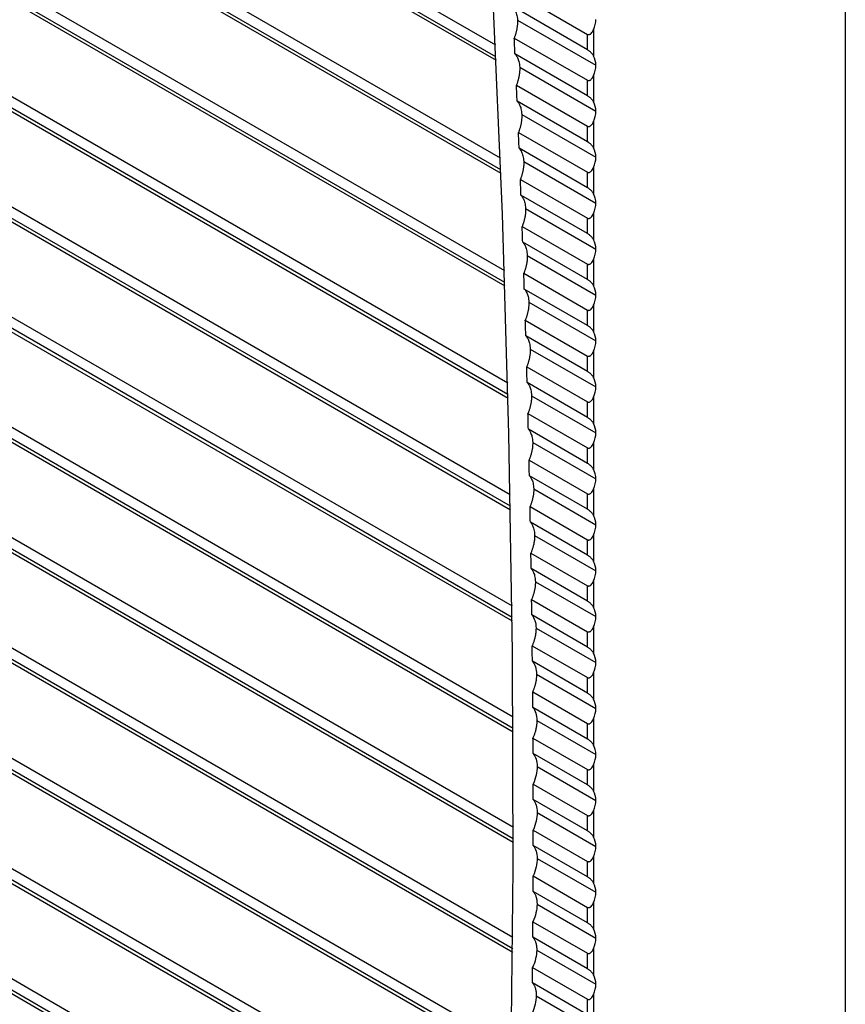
# Model space of a CAD drawing. Header units: millimetres. Extents: x 0 to 1956, y 0 to 1511.
# Tile 48 of 56: x 1539 to 1590, y 1004 to 1065. Entities that reach past the tile are written whole.
import ezdxf

# ---------------------------------------------------------------- set-up
doc = ezdxf.new("R2010")
doc.units = ezdxf.units.MM
doc.header["$LTSCALE"] = 7

msp = doc.modelspace()

# ---------------------------------------------------------------- linework, layer by layer
for p, q in [((1443.865, 1135.076), (1568.221, 1063.287)), ((1568.255, 1062.542), (1443.605, 1134.501)), ((1443.713, 1134.229), (1568.265, 1062.327)), ((1443.567, 1128.39), (1568.523, 1056.254)), ((1568.553, 1055.511), (1443.31, 1127.812)), ((1443.421, 1127.539), (1568.561, 1055.297)), ((1443.316, 1121.675), (1568.778, 1049.248)), ((1568.802, 1048.508), (1443.062, 1121.096)), ((1443.177, 1120.82), (1568.809, 1048.295)), ((1589.982, 1117.209), (1589.982, 922.787)), ((1589.988, 1117.393), (1589.988, 923.168)), ((1443.113, 1114.934), (1568.985, 1042.269)), ((1569.004, 1041.533), (1442.862, 1114.353)), ((1442.981, 1114.075), (1569.01, 1041.32)), ((1442.957, 1108.165), (1569.145, 1035.318)), ((1569.159, 1034.584), (1442.71, 1107.582)), ((1442.832, 1107.302), (1569.163, 1034.373)), ((1442.849, 1101.368), (1569.256, 1028.395)), ((1569.266, 1027.664), (1442.605, 1100.784)), ((1442.731, 1100.501), (1569.268, 1027.453)), ((1442.789, 1094.544), (1569.321, 1021.499)), ((1569.325, 1020.771), (1442.547, 1093.958)), ((1442.677, 1093.673), (1569.326, 1020.561)), ((1569.337, 1013.905), (1442.538, 1087.104)), ((1442.776, 1087.693), (1569.338, 1014.63)), ((1442.67, 1086.819), (1569.336, 1013.696)), ((1442.81, 1080.814), (1569.307, 1007.789)), ((1569.301, 1007.067), (1442.575, 1080.224)), ((1442.707, 1079.938), (1569.299, 1006.858)), ((1442.892, 1073.907), (1569.229, 1000.975)), ((1569.218, 1000.256), (1442.66, 1073.316)), ((1442.793, 1073.03), (1569.214, 1000.048)), ((1443.022, 1066.974), (1569.103, 994.189)), ((1569.087, 993.472), (1442.793, 1066.38)), ((1569.25, 1066.654), (1573.954, 1063.939)), ((1442.925, 1066.094), (1569.082, 993.266)), ((1573.954, 1062.976), (1569.299, 1065.663)), ((1569.595, 1064.831), (1574.47, 1062.016)), ((1573.954, 1062.976), (1573.954, 1063.939)), ((1574.332, 1064.233), (1574.332, 1062.593)), ((1569.394, 1063.713), (1573.954, 1061.081)), ((1573.954, 1060.118), (1569.44, 1062.724)), ((1569.733, 1061.893), (1574.47, 1059.158)), ((1574.332, 1061.375), (1574.332, 1059.735)), ((1569.529, 1060.777), (1573.954, 1058.223)), ((1573.954, 1060.118), (1573.954, 1061.081)), ((1443.199, 1060.012), (1568.93, 987.43)), ((1573.954, 1057.261), (1569.573, 1059.789)), ((1568.909, 986.716), (1442.974, 1059.417)), ((1443.106, 1059.131), (1568.902, 986.51)), ((1569.863, 1058.96), (1574.47, 1056.3)), ((1574.332, 1058.517), (1574.332, 1056.877)), ((1569.657, 1057.845), (1573.954, 1055.365)), ((1573.954, 1057.261), (1573.954, 1058.223)), ((1573.954, 1054.403), (1569.698, 1056.86)), ((1569.985, 1056.032), (1574.47, 1053.442)), ((1573.954, 1054.403), (1573.954, 1055.365)), ((1574.332, 1055.66), (1574.332, 1054.019)), ((1569.776, 1054.919), (1573.954, 1052.507)), ((1573.954, 1051.545), (1569.814, 1053.935)), ((1570.098, 1053.108), (1574.47, 1050.585)), ((1574.332, 1052.802), (1574.332, 1051.161)), ((1573.954, 1051.545), (1573.954, 1052.507)), ((1569.886, 1051.997), (1573.954, 1049.649)), ((1573.954, 1048.687), (1569.922, 1051.014)), ((1570.203, 1050.19), (1574.47, 1047.727)), ((1574.332, 1049.944), (1574.332, 1048.303)), ((1573.954, 1048.687), (1573.954, 1049.649)), ((1569.989, 1049.08), (1573.954, 1046.791)), ((1573.954, 1045.829), (1570.021, 1048.099)), ((1570.3, 1047.276), (1574.47, 1044.869)), ((1573.954, 1045.829), (1573.954, 1046.791)), ((1574.332, 1047.086), (1574.332, 1045.445)), ((1570.083, 1046.168), (1573.954, 1043.933)), ((1573.954, 1042.971), (1570.113, 1045.188)), ((1570.389, 1044.367), (1574.47, 1042.011)), ((1574.332, 1044.228), (1574.332, 1042.587)), ((1573.954, 1042.971), (1573.954, 1043.933)), ((1570.169, 1043.26), (1573.954, 1041.075)), ((1573.954, 1040.113), (1570.196, 1042.282)), ((1570.469, 1041.462), (1574.47, 1039.153)), ((1574.332, 1041.37), (1574.332, 1039.73)), ((1573.954, 1040.113), (1573.954, 1041.075)), ((1570.247, 1040.357), (1573.954, 1038.217)), ((1573.954, 1037.255), (1570.271, 1039.381)), ((1570.542, 1038.563), (1574.47, 1036.295)), ((1573.954, 1037.255), (1573.954, 1038.217)), ((1574.332, 1038.512), (1574.332, 1036.872)), ((1570.316, 1037.459), (1573.954, 1035.36)), ((1573.954, 1034.397), (1570.338, 1036.485)), ((1570.606, 1035.668), (1574.47, 1033.437)), ((1574.332, 1035.654), (1574.332, 1034.014)), ((1573.954, 1034.397), (1573.954, 1035.36)), ((1570.377, 1034.566), (1573.954, 1032.502)), ((1573.954, 1031.54), (1570.396, 1033.593)), ((1570.661, 1032.778), (1574.47, 1030.579)), ((1574.332, 1032.796), (1574.332, 1031.156)), ((1573.954, 1031.54), (1573.954, 1032.502)), ((1570.431, 1031.678), (1573.954, 1029.644)), ((1573.954, 1028.682), (1570.446, 1030.706)), ((1570.709, 1029.893), (1574.47, 1027.721)), ((1573.954, 1028.682), (1573.954, 1029.644)), ((1574.332, 1029.939), (1574.332, 1028.298)), ((1570.475, 1028.794), (1573.954, 1026.786)), ((1573.954, 1025.824), (1570.488, 1027.824)), ((1574.332, 1027.081), (1574.332, 1025.44)), ((1570.748, 1027.012), (1574.47, 1024.864)), ((1573.954, 1025.824), (1573.954, 1026.786)), ((1570.512, 1025.915), (1573.954, 1023.928)), ((1573.954, 1022.966), (1570.522, 1024.947)), ((1570.779, 1024.136), (1574.47, 1022.006)), ((1574.332, 1024.223), (1574.332, 1022.582)), ((1573.954, 1022.966), (1573.954, 1023.928)), ((1570.54, 1023.041), (1573.954, 1021.07)), ((1573.954, 1020.108), (1570.548, 1022.074)), ((1570.802, 1021.265), (1574.47, 1019.148)), ((1573.954, 1020.108), (1573.954, 1021.07)), ((1574.332, 1021.365), (1574.332, 1019.724)), ((1570.56, 1020.171), (1573.954, 1018.212)), ((1573.954, 1017.25), (1570.565, 1019.206)), ((1574.332, 1018.507), (1574.332, 1016.866)), ((1570.816, 1018.399), (1574.47, 1016.29)), ((1573.954, 1017.25), (1573.954, 1018.212)), ((1570.572, 1017.306), (1573.954, 1015.354)), ((1573.954, 1014.392), (1570.574, 1016.343)), ((1570.823, 1015.537), (1574.47, 1013.432)), ((1574.332, 1015.649), (1574.332, 1014.009)), ((1573.954, 1014.392), (1573.954, 1015.354)), ((1570.576, 1014.446), (1573.954, 1012.496)), ((1573.954, 1011.534), (1570.575, 1013.485)), ((1570.821, 1012.681), (1574.47, 1010.574)), ((1573.954, 1011.534), (1573.954, 1012.496)), ((1574.332, 1012.791), (1574.332, 1011.151)), ((1570.571, 1011.591), (1573.954, 1009.639)), ((1573.954, 1008.676), (1570.568, 1010.631)), ((1574.332, 1009.933), (1574.332, 1008.293)), ((1570.811, 1009.829), (1574.47, 1007.716)), ((1573.954, 1008.676), (1573.954, 1009.639)), ((1570.558, 1008.741), (1573.954, 1006.781)), ((1573.954, 1005.818), (1570.552, 1007.782)), ((1570.792, 1006.981), (1574.47, 1004.858)), ((1574.332, 1007.075), (1574.332, 1005.435)), ((1573.954, 1005.818), (1573.954, 1006.781)), ((1570.537, 1005.895), (1573.954, 1003.923)), ((1573.954, 1002.961), (1570.528, 1004.938)), ((1570.766, 1004.139), (1574.47, 1002)), ((1573.954, 1002.961), (1573.954, 1003.923)), ((1574.332, 1004.217), (1574.332, 1002.577))]:
    msp.add_line(p, q)
at = {"flags": 128}
for points in [[(1565.765, 933.672), (1566.814, 946.444), (1567.681, 959.339), (1568.367, 972.353), (1568.871, 985.482), (1569.192, 998.725), (1569.332, 1012.076), (1569.289, 1025.534), (1569.064, 1039.094), (1568.656, 1052.754), (1568.067, 1066.51), (1567.296, 1080.359), (1566.342, 1094.297), (1565.208, 1108.321)], [(1569.44, 1062.724), (1569.435, 1062.847), (1569.429, 1062.971), (1569.423, 1063.095), (1569.417, 1063.218), (1569.411, 1063.342), (1569.406, 1063.466), (1569.4, 1063.589), (1569.394, 1063.713)], [(1569.573, 1059.789), (1569.568, 1059.913), (1569.562, 1060.036), (1569.557, 1060.16), (1569.551, 1060.283), (1569.546, 1060.406), (1569.54, 1060.53), (1569.535, 1060.653), (1569.529, 1060.777)], [(1569.698, 1056.86), (1569.693, 1056.983), (1569.687, 1057.106), (1569.682, 1057.229), (1569.677, 1057.352), (1569.672, 1057.476), (1569.667, 1057.599), (1569.662, 1057.722), (1569.657, 1057.845)], [(1569.814, 1053.935), (1569.809, 1054.058), (1569.804, 1054.181), (1569.8, 1054.304), (1569.795, 1054.427), (1569.79, 1054.55), (1569.785, 1054.673), (1569.78, 1054.796), (1569.776, 1054.919)], [(1569.922, 1051.014), (1569.917, 1051.137), (1569.913, 1051.26), (1569.909, 1051.383), (1569.904, 1051.506), (1569.9, 1051.628), (1569.895, 1051.751), (1569.891, 1051.874), (1569.886, 1051.997)], [(1570.021, 1048.099), (1570.017, 1048.222), (1570.013, 1048.344), (1570.009, 1048.467), (1570.005, 1048.589), (1570.001, 1048.712), (1569.997, 1048.835), (1569.993, 1048.957), (1569.989, 1049.08)], [(1570.113, 1045.188), (1570.109, 1045.311), (1570.106, 1045.433), (1570.102, 1045.555), (1570.098, 1045.678), (1570.094, 1045.8), (1570.091, 1045.923), (1570.087, 1046.045), (1570.083, 1046.168)], [(1570.196, 1042.282), (1570.193, 1042.405), (1570.189, 1042.527), (1570.186, 1042.649), (1570.183, 1042.771), (1570.179, 1042.893), (1570.176, 1043.016), (1570.172, 1043.138), (1570.169, 1043.26)], [(1570.271, 1039.381), (1570.268, 1039.503), (1570.265, 1039.625), (1570.262, 1039.747), (1570.259, 1039.869), (1570.256, 1039.991), (1570.253, 1040.113), (1570.25, 1040.235), (1570.247, 1040.357)], [(1570.338, 1036.485), (1570.335, 1036.607), (1570.332, 1036.728), (1570.33, 1036.85), (1570.327, 1036.972), (1570.324, 1037.094), (1570.322, 1037.216), (1570.319, 1037.337), (1570.316, 1037.459)], [(1570.396, 1033.593), (1570.394, 1033.715), (1570.392, 1033.836), (1570.389, 1033.958), (1570.387, 1034.08), (1570.385, 1034.201), (1570.382, 1034.323), (1570.38, 1034.444), (1570.377, 1034.566)], [(1570.446, 1030.706), (1570.445, 1030.828), (1570.443, 1030.949), (1570.441, 1031.07), (1570.439, 1031.192), (1570.437, 1031.313), (1570.435, 1031.435), (1570.433, 1031.556), (1570.431, 1031.678)], [(1570.488, 1027.824), (1570.487, 1027.945), (1570.485, 1028.066), (1570.484, 1028.188), (1570.482, 1028.309), (1570.48, 1028.43), (1570.479, 1028.551), (1570.477, 1028.673), (1570.475, 1028.794)], [(1570.522, 1024.947), (1570.521, 1025.068), (1570.52, 1025.189), (1570.518, 1025.31), (1570.517, 1025.431), (1570.516, 1025.552), (1570.514, 1025.673), (1570.513, 1025.794), (1570.512, 1025.915)], [(1570.548, 1022.074), (1570.547, 1022.195), (1570.546, 1022.316), (1570.545, 1022.436), (1570.544, 1022.557), (1570.543, 1022.678), (1570.542, 1022.799), (1570.541, 1022.92), (1570.54, 1023.041)], [(1570.565, 1019.206), (1570.564, 1019.327), (1570.564, 1019.447), (1570.563, 1019.568), (1570.563, 1019.689), (1570.562, 1019.809), (1570.561, 1019.93), (1570.561, 1020.051), (1570.56, 1020.171)], [(1570.574, 1016.343), (1570.574, 1016.463), (1570.574, 1016.584), (1570.573, 1016.704), (1570.573, 1016.825), (1570.573, 1016.945), (1570.573, 1017.066), (1570.572, 1017.186), (1570.572, 1017.306)], [(1570.575, 1013.485), (1570.575, 1013.605), (1570.575, 1013.725), (1570.575, 1013.845), (1570.575, 1013.966), (1570.575, 1014.086), (1570.576, 1014.206), (1570.576, 1014.326), (1570.576, 1014.446)], [(1570.568, 1010.631), (1570.568, 1010.751), (1570.568, 1010.871), (1570.569, 1010.991), (1570.569, 1011.111), (1570.57, 1011.231), (1570.57, 1011.351), (1570.571, 1011.471), (1570.571, 1011.591)], [(1570.552, 1007.782), (1570.553, 1007.902), (1570.554, 1008.022), (1570.554, 1008.142), (1570.555, 1008.261), (1570.556, 1008.381), (1570.557, 1008.501), (1570.557, 1008.621), (1570.558, 1008.741)], [(1570.528, 1004.938), (1570.529, 1005.058), (1570.53, 1005.177), (1570.531, 1005.297), (1570.533, 1005.417), (1570.534, 1005.536), (1570.535, 1005.656), (1570.536, 1005.775), (1570.537, 1005.895)]]:
    msp.add_lwpolyline(points, dxfattribs=at)
for points, knots in [([(1569.299, 1065.663), (1569.316, 1065.644), (1569.352, 1065.602), (1569.403, 1065.526), (1569.455, 1065.432), (1569.504, 1065.318), (1569.547, 1065.18), (1569.58, 1065.017), (1569.59, 1064.895), (1569.595, 1064.831)], [0, 0, 0, 0, 0.096999, 0.209287, 0.336864, 0.479727, 0.637872, 0.811298, 1, 1, 1, 1]), ([(1569.595, 1064.831), (1569.596, 1064.797), (1569.598, 1064.731), (1569.595, 1064.63), (1569.589, 1064.531), (1569.579, 1064.435), (1569.566, 1064.341), (1569.55, 1064.25), (1569.531, 1064.162), (1569.511, 1064.078), (1569.489, 1063.997), (1569.466, 1063.92), (1569.443, 1063.847), (1569.419, 1063.779), (1569.402, 1063.734), (1569.394, 1063.713)], [0, 0, 0, 0, 0.097199, 0.191019, 0.28146, 0.368521, 0.452203, 0.532506, 0.609429, 0.682973, 0.753137, 0.819922, 0.883328, 0.943354, 1, 1, 1, 1]), ([(1573.954, 1063.939), (1573.963, 1063.934), (1573.981, 1063.925), (1574.011, 1063.92), (1574.042, 1063.922), (1574.083, 1063.932), (1574.132, 1063.957), (1574.198, 1064.011), (1574.271, 1064.103), (1574.311, 1064.187), (1574.332, 1064.233)], [0, 0, 0, 0, 0.06087, 0.121652, 0.184319, 0.250676, 0.369054, 0.500989, 0.728481, 1, 1, 1, 1]), ([(1569.44, 1062.724), (1569.457, 1062.705), (1569.492, 1062.663), (1569.543, 1062.588), (1569.595, 1062.494), (1569.643, 1062.38), (1569.686, 1062.242), (1569.719, 1062.08), (1569.728, 1061.957), (1569.733, 1061.893)], [0, 0, 0, 0, 0.096595, 0.208614, 0.336056, 0.478919, 0.637199, 0.810894, 1, 1, 1, 1]), ([(1574.332, 1062.593), (1574.321, 1062.612), (1574.301, 1062.649), (1574.264, 1062.702), (1574.226, 1062.75), (1574.182, 1062.798), (1574.132, 1062.846), (1574.074, 1062.895), (1574.011, 1062.941), (1573.972, 1062.965), (1573.954, 1062.976)], [0, 0, 0, 0, 0.141663, 0.271565, 0.390457, 0.499316, 0.630916, 0.749123, 0.878286, 1, 1, 1, 1]), ([(1569.733, 1061.893), (1569.734, 1061.859), (1569.736, 1061.793), (1569.733, 1061.693), (1569.727, 1061.594), (1569.716, 1061.498), (1569.703, 1061.404), (1569.686, 1061.313), (1569.668, 1061.226), (1569.648, 1061.142), (1569.626, 1061.061), (1569.603, 1060.984), (1569.579, 1060.912), (1569.555, 1060.843), (1569.538, 1060.798), (1569.529, 1060.777)], [0, 0, 0, 0, 0.097039, 0.190725, 0.281059, 0.36804, 0.451669, 0.531945, 0.608868, 0.682439, 0.752656, 0.819521, 0.883034, 0.943193, 1, 1, 1, 1]), ([(1573.954, 1061.081), (1573.963, 1061.076), (1573.981, 1061.067), (1574.011, 1061.062), (1574.042, 1061.064), (1574.083, 1061.074), (1574.132, 1061.099), (1574.198, 1061.153), (1574.271, 1061.245), (1574.311, 1061.329), (1574.332, 1061.375)], [0, 0, 0, 0, 0.06087, 0.121652, 0.184319, 0.250676, 0.369054, 0.500989, 0.728481, 1, 1, 1, 1]), ([(1569.573, 1059.789), (1569.589, 1059.77), (1569.625, 1059.729), (1569.675, 1059.654), (1569.726, 1059.561), (1569.775, 1059.447), (1569.817, 1059.309), (1569.85, 1059.147), (1569.858, 1059.024), (1569.863, 1058.96)], [0, 0, 0, 0, 0.096131, 0.207841, 0.335129, 0.477991, 0.636426, 0.810431, 1, 1, 1, 1]), ([(1574.332, 1059.735), (1574.321, 1059.754), (1574.301, 1059.791), (1574.264, 1059.844), (1574.226, 1059.892), (1574.182, 1059.94), (1574.132, 1059.988), (1574.074, 1060.037), (1574.011, 1060.083), (1573.972, 1060.107), (1573.954, 1060.118)], [0, 0, 0, 0, 0.141663, 0.271565, 0.390457, 0.499316, 0.630916, 0.749123, 0.878286, 1, 1, 1, 1]), ([(1569.863, 1058.96), (1569.864, 1058.926), (1569.866, 1058.861), (1569.863, 1058.761), (1569.856, 1058.662), (1569.845, 1058.566), (1569.832, 1058.473), (1569.815, 1058.382), (1569.796, 1058.294), (1569.776, 1058.21), (1569.754, 1058.13), (1569.73, 1058.053), (1569.706, 1057.98), (1569.682, 1057.911), (1569.665, 1057.867), (1569.657, 1057.845)], [0, 0, 0, 0, 0.09686, 0.190397, 0.280611, 0.367503, 0.451072, 0.531318, 0.608241, 0.681842, 0.752119, 0.819074, 0.882706, 0.943014, 1, 1, 1, 1]), ([(1573.954, 1058.223), (1573.963, 1058.218), (1573.981, 1058.209), (1574.011, 1058.205), (1574.042, 1058.206), (1574.083, 1058.216), (1574.132, 1058.241), (1574.198, 1058.296), (1574.271, 1058.387), (1574.311, 1058.472), (1574.332, 1058.517)], [0, 0, 0, 0, 0.06087, 0.121652, 0.184319, 0.250676, 0.369054, 0.500989, 0.728481, 1, 1, 1, 1]), ([(1574.332, 1056.877), (1574.321, 1056.896), (1574.301, 1056.934), (1574.264, 1056.986), (1574.226, 1057.034), (1574.182, 1057.082), (1574.132, 1057.13), (1574.074, 1057.179), (1574.011, 1057.225), (1573.972, 1057.249), (1573.954, 1057.261)], [0, 0, 0, 0, 0.1416631, 0.2715652, 0.3904567, 0.4993164, 0.6309156, 0.7491233, 0.8782856, 1, 1, 1, 1]), ([(1569.698, 1056.86), (1569.714, 1056.841), (1569.748, 1056.799), (1569.799, 1056.725), (1569.849, 1056.632), (1569.898, 1056.519), (1569.939, 1056.381), (1569.972, 1056.219), (1569.98, 1056.096), (1569.985, 1056.032)], [0, 0, 0, 0, 0.095592, 0.206944, 0.334052, 0.476915, 0.63553, 0.809892, 1, 1, 1, 1]), ([(1569.985, 1056.032), (1569.985, 1055.998), (1569.987, 1055.933), (1569.984, 1055.833), (1569.977, 1055.735), (1569.966, 1055.639), (1569.952, 1055.546), (1569.936, 1055.455), (1569.917, 1055.368), (1569.896, 1055.284), (1569.873, 1055.204), (1569.85, 1055.127), (1569.826, 1055.054), (1569.801, 1054.985), (1569.784, 1054.94), (1569.776, 1054.919)], [0, 0, 0, 0, 0.096658, 0.190028, 0.280108, 0.366899, 0.450401, 0.530614, 0.607537, 0.681171, 0.751516, 0.818571, 0.882337, 0.942813, 1, 1, 1, 1]), ([(1573.954, 1055.365), (1573.963, 1055.36), (1573.981, 1055.352), (1574.011, 1055.347), (1574.042, 1055.348), (1574.083, 1055.358), (1574.132, 1055.383), (1574.198, 1055.438), (1574.271, 1055.529), (1574.311, 1055.614), (1574.332, 1055.66)], [0, 0, 0, 0, 0.06087, 0.121652, 0.184319, 0.250676, 0.369054, 0.500989, 0.728481, 1, 1, 1, 1]), ([(1574.332, 1054.019), (1574.321, 1054.038), (1574.301, 1054.076), (1574.264, 1054.128), (1574.226, 1054.176), (1574.182, 1054.224), (1574.132, 1054.272), (1574.074, 1054.321), (1574.011, 1054.367), (1573.972, 1054.391), (1573.954, 1054.403)], [0, 0, 0, 0, 0.141663, 0.271565, 0.390457, 0.499316, 0.630916, 0.749123, 0.878286, 1, 1, 1, 1]), ([(1569.814, 1053.935), (1569.83, 1053.916), (1569.864, 1053.875), (1569.914, 1053.801), (1569.964, 1053.709), (1570.012, 1053.595), (1570.054, 1053.458), (1570.086, 1053.296), (1570.094, 1053.173), (1570.098, 1053.108)], [0, 0, 0, 0, 0.0949602, 0.2058904, 0.3327884, 0.4756516, 0.6344769, 0.809261, 1, 1, 1, 1]), ([(1570.098, 1053.108), (1570.099, 1053.075), (1570.1, 1053.01), (1570.097, 1052.91), (1570.09, 1052.813), (1570.079, 1052.717), (1570.064, 1052.624), (1570.048, 1052.534), (1570.029, 1052.447), (1570.008, 1052.363), (1569.985, 1052.282), (1569.961, 1052.205), (1569.937, 1052.132), (1569.912, 1052.063), (1569.895, 1052.019), (1569.886, 1051.997)], [0, 0, 0, 0, 0.09643, 0.18961, 0.279538, 0.366215, 0.449641, 0.529816, 0.606739, 0.680411, 0.750832, 0.818001, 0.881919, 0.942585, 1, 1, 1, 1]), ([(1573.954, 1052.507), (1573.963, 1052.503), (1573.981, 1052.494), (1574.011, 1052.489), (1574.042, 1052.49), (1574.083, 1052.5), (1574.132, 1052.525), (1574.198, 1052.58), (1574.271, 1052.672), (1574.311, 1052.756), (1574.332, 1052.802)], [0, 0, 0, 0, 0.06087, 0.121652, 0.184319, 0.250676, 0.369054, 0.500989, 0.728481, 1, 1, 1, 1]), ([(1569.922, 1051.014), (1569.937, 1050.996), (1569.972, 1050.955), (1570.021, 1050.882), (1570.071, 1050.79), (1570.118, 1050.677), (1570.16, 1050.54), (1570.191, 1050.377), (1570.199, 1050.254), (1570.203, 1050.19)], [0, 0, 0, 0, 0.094208, 0.204637, 0.331285, 0.474148, 0.633224, 0.80851, 1, 1, 1, 1]), ([(1574.332, 1051.161), (1574.321, 1051.181), (1574.301, 1051.218), (1574.264, 1051.27), (1574.226, 1051.318), (1574.182, 1051.366), (1574.132, 1051.414), (1574.074, 1051.463), (1574.011, 1051.509), (1573.972, 1051.533), (1573.954, 1051.545)], [0, 0, 0, 0, 0.141663, 0.271565, 0.390457, 0.499316, 0.630916, 0.749123, 0.878286, 1, 1, 1, 1]), ([(1570.203, 1050.19), (1570.204, 1050.157), (1570.205, 1050.092), (1570.202, 1049.993), (1570.194, 1049.895), (1570.183, 1049.8), (1570.169, 1049.707), (1570.152, 1049.617), (1570.132, 1049.53), (1570.111, 1049.446), (1570.088, 1049.366), (1570.065, 1049.289), (1570.04, 1049.216), (1570.015, 1049.146), (1569.997, 1049.102), (1569.989, 1049.08)], [0, 0, 0, 0, 0.09617, 0.1891323, 0.278887, 0.365434, 0.4487731, 0.5289044, 0.6058278, 0.6795432, 0.7500506, 0.8173501, 0.8814414, 0.9423248, 1, 1, 1, 1]), ([(1573.954, 1049.649), (1573.963, 1049.645), (1573.981, 1049.636), (1574.011, 1049.631), (1574.042, 1049.632), (1574.083, 1049.642), (1574.132, 1049.667), (1574.198, 1049.722), (1574.271, 1049.814), (1574.311, 1049.898), (1574.332, 1049.944)], [0, 0, 0, 0, 0.06087, 0.121652, 0.184319, 0.250676, 0.369054, 0.500989, 0.728481, 1, 1, 1, 1]), ([(1574.332, 1048.303), (1574.321, 1048.323), (1574.301, 1048.36), (1574.264, 1048.413), (1574.226, 1048.461), (1574.182, 1048.508), (1574.132, 1048.556), (1574.074, 1048.605), (1574.011, 1048.652), (1573.972, 1048.675), (1573.954, 1048.687)], [0, 0, 0, 0, 0.1416631, 0.2715652, 0.3904567, 0.4993164, 0.6309156, 0.7491233, 0.8782856, 1, 1, 1, 1]), ([(1570.021, 1048.099), (1570.037, 1048.081), (1570.071, 1048.04), (1570.119, 1047.968), (1570.169, 1047.877), (1570.216, 1047.764), (1570.257, 1047.627), (1570.289, 1047.464), (1570.296, 1047.34), (1570.3, 1047.276)], [0, 0, 0, 0, 0.093299, 0.203122, 0.329467, 0.47233, 0.63171, 0.807601, 1, 1, 1, 1]), ([(1570.3, 1047.276), (1570.301, 1047.243), (1570.302, 1047.178), (1570.298, 1047.08), (1570.29, 1046.983), (1570.279, 1046.888), (1570.264, 1046.795), (1570.247, 1046.705), (1570.228, 1046.618), (1570.206, 1046.534), (1570.184, 1046.454), (1570.16, 1046.377), (1570.135, 1046.304), (1570.109, 1046.234), (1570.092, 1046.19), (1570.083, 1046.168)], [0, 0, 0, 0, 0.09587, 0.188581, 0.278136, 0.364533, 0.447772, 0.527853, 0.604776, 0.678542, 0.749149, 0.816599, 0.880891, 0.942024, 1, 1, 1, 1]), ([(1573.954, 1046.791), (1573.963, 1046.787), (1573.981, 1046.778), (1574.011, 1046.773), (1574.042, 1046.774), (1574.083, 1046.784), (1574.132, 1046.809), (1574.198, 1046.864), (1574.271, 1046.956), (1574.311, 1047.04), (1574.332, 1047.086)], [0, 0, 0, 0, 0.06087, 0.121652, 0.184319, 0.250676, 0.369054, 0.500989, 0.728481, 1, 1, 1, 1]), ([(1574.332, 1045.445), (1574.321, 1045.465), (1574.301, 1045.502), (1574.264, 1045.555), (1574.226, 1045.603), (1574.182, 1045.651), (1574.132, 1045.698), (1574.074, 1045.747), (1574.011, 1045.794), (1573.972, 1045.817), (1573.954, 1045.829)], [0, 0, 0, 0, 0.141663, 0.271565, 0.390457, 0.499316, 0.630916, 0.749123, 0.878286, 1, 1, 1, 1]), ([(1570.113, 1045.188), (1570.128, 1045.17), (1570.161, 1045.131), (1570.21, 1045.059), (1570.259, 1044.968), (1570.306, 1044.856), (1570.347, 1044.719), (1570.378, 1044.556), (1570.385, 1044.432), (1570.389, 1044.367)], [0, 0, 0, 0, 0.0921774, 0.201253, 0.3272243, 0.4700884, 0.6298416, 0.8064803, 1, 1, 1, 1]), ([(1570.389, 1044.367), (1570.389, 1044.331), (1570.39, 1044.262), (1570.385, 1044.155), (1570.376, 1044.051), (1570.362, 1043.95), (1570.345, 1043.851), (1570.325, 1043.755), (1570.303, 1043.662), (1570.279, 1043.574), (1570.253, 1043.489), (1570.226, 1043.409), (1570.198, 1043.333), (1570.179, 1043.284), (1570.169, 1043.26)], [0, 0, 0, 0, 0.103338, 0.203039, 0.299104, 0.391531, 0.48032, 0.565473, 0.646988, 0.724866, 0.799106, 0.869708, 0.936673, 1, 1, 1, 1]), ([(1573.954, 1043.933), (1573.963, 1043.929), (1573.981, 1043.92), (1574.011, 1043.915), (1574.042, 1043.916), (1574.083, 1043.927), (1574.132, 1043.951), (1574.198, 1044.006), (1574.271, 1044.098), (1574.311, 1044.182), (1574.332, 1044.228)], [0, 0, 0, 0, 0.06087, 0.121652, 0.184319, 0.250676, 0.369054, 0.500989, 0.728481, 1, 1, 1, 1]), ([(1574.332, 1042.587), (1574.321, 1042.607), (1574.301, 1042.644), (1574.264, 1042.697), (1574.226, 1042.745), (1574.182, 1042.793), (1574.132, 1042.84), (1574.074, 1042.889), (1574.011, 1042.936), (1573.972, 1042.96), (1573.954, 1042.971)], [0, 0, 0, 0, 0.141663, 0.271565, 0.390457, 0.499316, 0.630916, 0.749123, 0.878286, 1, 1, 1, 1]), ([(1570.196, 1042.282), (1570.211, 1042.265), (1570.244, 1042.226), (1570.291, 1042.154), (1570.34, 1042.065), (1570.387, 1041.953), (1570.428, 1041.816), (1570.459, 1041.652), (1570.466, 1041.528), (1570.469, 1041.462)], [0, 0, 0, 0, 0.09076, 0.198891, 0.324391, 0.467255, 0.627481, 0.805064, 1, 1, 1, 1]), ([(1570.469, 1041.462), (1570.47, 1041.427), (1570.471, 1041.358), (1570.465, 1041.252), (1570.456, 1041.149), (1570.442, 1041.047), (1570.425, 1040.949), (1570.405, 1040.853), (1570.382, 1040.761), (1570.357, 1040.672), (1570.331, 1040.588), (1570.304, 1040.507), (1570.276, 1040.431), (1570.256, 1040.381), (1570.247, 1040.357)], [0, 0, 0, 0, 0.102892, 0.202229, 0.298009, 0.390233, 0.478901, 0.564013, 0.645569, 0.723568, 0.798011, 0.868897, 0.936227, 1, 1, 1, 1]), ([(1573.954, 1041.075), (1573.963, 1041.071), (1573.981, 1041.062), (1574.011, 1041.057), (1574.042, 1041.059), (1574.083, 1041.069), (1574.132, 1041.094), (1574.198, 1041.148), (1574.271, 1041.24), (1574.311, 1041.324), (1574.332, 1041.37)], [0, 0, 0, 0, 0.06087, 0.121652, 0.184319, 0.250676, 0.369054, 0.500989, 0.728481, 1, 1, 1, 1]), ([(1574.332, 1039.73), (1574.321, 1039.749), (1574.301, 1039.786), (1574.264, 1039.839), (1574.226, 1039.887), (1574.182, 1039.935), (1574.132, 1039.982), (1574.074, 1040.032), (1574.011, 1040.078), (1573.972, 1040.102), (1573.954, 1040.113)], [0, 0, 0, 0, 0.141663, 0.271565, 0.390457, 0.499316, 0.630916, 0.749123, 0.878286, 1, 1, 1, 1]), ([(1570.271, 1039.381), (1570.286, 1039.364), (1570.318, 1039.325), (1570.365, 1039.256), (1570.413, 1039.167), (1570.46, 1039.055), (1570.5, 1038.918), (1570.532, 1038.754), (1570.538, 1038.629), (1570.542, 1038.563)], [0, 0, 0, 0, 0.088913, 0.195813, 0.320698, 0.463563, 0.624405, 0.803219, 1, 1, 1, 1]), ([(1570.542, 1038.563), (1570.542, 1038.528), (1570.542, 1038.459), (1570.537, 1038.354), (1570.527, 1038.251), (1570.513, 1038.15), (1570.496, 1038.052), (1570.476, 1037.956), (1570.453, 1037.864), (1570.428, 1037.775), (1570.402, 1037.691), (1570.374, 1037.61), (1570.346, 1037.533), (1570.326, 1037.484), (1570.316, 1037.459)], [0, 0, 0, 0, 0.1023567, 0.2012549, 0.2966945, 0.3886754, 0.4771974, 0.5622606, 0.6438649, 0.7220102, 0.7966964, 0.8679234, 0.9356913, 1, 1, 1, 1]), ([(1573.954, 1038.217), (1573.963, 1038.213), (1573.981, 1038.204), (1574.011, 1038.199), (1574.042, 1038.201), (1574.083, 1038.211), (1574.132, 1038.236), (1574.198, 1038.29), (1574.271, 1038.382), (1574.311, 1038.466), (1574.332, 1038.512)], [0, 0, 0, 0, 0.06087, 0.121652, 0.184319, 0.250676, 0.369054, 0.500989, 0.728481, 1, 1, 1, 1]), ([(1574.332, 1036.872), (1574.321, 1036.891), (1574.301, 1036.928), (1574.264, 1036.981), (1574.226, 1037.029), (1574.182, 1037.077), (1574.132, 1037.125), (1574.074, 1037.174), (1574.011, 1037.22), (1573.972, 1037.244), (1573.954, 1037.255)], [0, 0, 0, 0, 0.141663, 0.271565, 0.390457, 0.499316, 0.630916, 0.749123, 0.878286, 1, 1, 1, 1]), ([(1570.338, 1036.485), (1570.352, 1036.468), (1570.383, 1036.431), (1570.429, 1036.362), (1570.477, 1036.274), (1570.524, 1036.163), (1570.565, 1036.026), (1570.596, 1035.861), (1570.602, 1035.734), (1570.606, 1035.668)], [0, 0, 0, 0, 0.0864067, 0.1916364, 0.315686, 0.4585518, 0.6202294, 0.800714, 1, 1, 1, 1]), ([(1570.606, 1035.668), (1570.606, 1035.633), (1570.606, 1035.565), (1570.6, 1035.461), (1570.59, 1035.358), (1570.576, 1035.258), (1570.559, 1035.16), (1570.539, 1035.065), (1570.516, 1034.973), (1570.491, 1034.884), (1570.464, 1034.799), (1570.436, 1034.718), (1570.408, 1034.64), (1570.387, 1034.59), (1570.377, 1034.566)], [0, 0, 0, 0, 0.101701, 0.200063, 0.295086, 0.386769, 0.475112, 0.560116, 0.64178, 0.720104, 0.795088, 0.866732, 0.935036, 1, 1, 1, 1]), ([(1573.954, 1035.36), (1573.963, 1035.355), (1573.981, 1035.346), (1574.011, 1035.341), (1574.042, 1035.343), (1574.083, 1035.353), (1574.132, 1035.378), (1574.198, 1035.432), (1574.271, 1035.524), (1574.311, 1035.608), (1574.332, 1035.654)], [0, 0, 0, 0, 0.06087, 0.121652, 0.184319, 0.250676, 0.369054, 0.500989, 0.728481, 1, 1, 1, 1]), ([(1574.332, 1034.014), (1574.321, 1034.033), (1574.301, 1034.07), (1574.264, 1034.123), (1574.226, 1034.171), (1574.182, 1034.219), (1574.132, 1034.267), (1574.074, 1034.316), (1574.011, 1034.362), (1573.972, 1034.386), (1573.954, 1034.397)], [0, 0, 0, 0, 0.141663, 0.271565, 0.390457, 0.499316, 0.630916, 0.749123, 0.878286, 1, 1, 1, 1]), ([(1570.396, 1033.593), (1570.41, 1033.577), (1570.44, 1033.541), (1570.485, 1033.474), (1570.533, 1033.388), (1570.579, 1033.278), (1570.62, 1033.141), (1570.652, 1032.974), (1570.658, 1032.845), (1570.661, 1032.778)], [0, 0, 0, 0, 0.082811, 0.185645, 0.308498, 0.451364, 0.614241, 0.797122, 1, 1, 1, 1]), ([(1570.661, 1032.778), (1570.661, 1032.744), (1570.662, 1032.676), (1570.656, 1032.573), (1570.646, 1032.471), (1570.632, 1032.371), (1570.614, 1032.273), (1570.593, 1032.178), (1570.57, 1032.086), (1570.545, 1031.998), (1570.518, 1031.912), (1570.49, 1031.831), (1570.461, 1031.753), (1570.441, 1031.702), (1570.431, 1031.678)], [0, 0, 0, 0, 0.100881, 0.198572, 0.293072, 0.384382, 0.472502, 0.557431, 0.639169, 0.717717, 0.793074, 0.86524, 0.934216, 1, 1, 1, 1]), ([(1573.954, 1032.502), (1573.963, 1032.497), (1573.981, 1032.488), (1574.011, 1032.483), (1574.042, 1032.485), (1574.083, 1032.495), (1574.132, 1032.52), (1574.198, 1032.575), (1574.271, 1032.666), (1574.311, 1032.751), (1574.332, 1032.796)], [0, 0, 0, 0, 0.06087, 0.121652, 0.184319, 0.250676, 0.369054, 0.500989, 0.728481, 1, 1, 1, 1]), ([(1574.332, 1031.156), (1574.321, 1031.175), (1574.301, 1031.212), (1574.264, 1031.265), (1574.226, 1031.313), (1574.182, 1031.361), (1574.132, 1031.409), (1574.074, 1031.458), (1574.011, 1031.504), (1573.972, 1031.528), (1573.954, 1031.54)], [0, 0, 0, 0, 0.141663, 0.271565, 0.390457, 0.499316, 0.630916, 0.749123, 0.878286, 1, 1, 1, 1]), ([(1570.446, 1030.706), (1570.459, 1030.691), (1570.487, 1030.657), (1570.531, 1030.594), (1570.578, 1030.509), (1570.625, 1030.4), (1570.667, 1030.262), (1570.7, 1030.093), (1570.706, 1029.962), (1570.709, 1029.893)], [0, 0, 0, 0, 0.0772228, 0.1763319, 0.2973234, 0.4401923, 0.6049326, 0.7915378, 1, 1, 1, 1]), ([(1570.709, 1029.893), (1570.709, 1029.859), (1570.709, 1029.792), (1570.703, 1029.69), (1570.693, 1029.589), (1570.678, 1029.49), (1570.661, 1029.393), (1570.64, 1029.298), (1570.617, 1029.206), (1570.592, 1029.117), (1570.565, 1029.031), (1570.536, 1028.949), (1570.507, 1028.87), (1570.486, 1028.819), (1570.475, 1028.794)], [0, 0, 0, 0, 0.099824, 0.19665, 0.290478, 0.381307, 0.469138, 0.553971, 0.635806, 0.714642, 0.790479, 0.863318, 0.933158, 1, 1, 1, 1]), ([(1573.954, 1029.644), (1573.963, 1029.639), (1573.981, 1029.631), (1574.011, 1029.626), (1574.042, 1029.627), (1574.083, 1029.637), (1574.132, 1029.662), (1574.198, 1029.717), (1574.271, 1029.808), (1574.311, 1029.893), (1574.332, 1029.939)], [0, 0, 0, 0, 0.06087, 0.121652, 0.184319, 0.250676, 0.369054, 0.500989, 0.728481, 1, 1, 1, 1]), ([(1574.332, 1028.298), (1574.321, 1028.317), (1574.301, 1028.355), (1574.264, 1028.407), (1574.226, 1028.455), (1574.182, 1028.503), (1574.132, 1028.551), (1574.074, 1028.6), (1574.011, 1028.646), (1573.972, 1028.67), (1573.954, 1028.682)], [0, 0, 0, 0, 0.141663, 0.271565, 0.390457, 0.499316, 0.630916, 0.749123, 0.878286, 1, 1, 1, 1]), ([(1573.954, 1026.786), (1573.963, 1026.781), (1573.981, 1026.773), (1574.011, 1026.768), (1574.042, 1026.769), (1574.083, 1026.779), (1574.132, 1026.804), (1574.198, 1026.859), (1574.271, 1026.951), (1574.311, 1027.035), (1574.332, 1027.081)], [0, 0, 0, 0, 0.0608704, 0.1216521, 0.1843187, 0.2506761, 0.3690545, 0.5009893, 0.7284807, 1, 1, 1, 1]), ([(1570.748, 1027.012), (1570.748, 1026.979), (1570.748, 1026.913), (1570.742, 1026.812), (1570.731, 1026.712), (1570.717, 1026.614), (1570.7, 1026.518), (1570.679, 1026.423), (1570.656, 1026.331), (1570.63, 1026.242), (1570.603, 1026.156), (1570.574, 1026.072), (1570.544, 1025.992), (1570.522, 1025.94), (1570.512, 1025.915)], [0, 0, 0, 0, 0.0984103, 0.1940796, 0.2870076, 0.3771945, 0.4646401, 0.5493444, 0.6313073, 0.7105289, 0.7870089, 0.8607475, 0.9317445, 1, 1, 1, 1]), ([(1574.332, 1025.44), (1574.321, 1025.459), (1574.301, 1025.497), (1574.264, 1025.549), (1574.226, 1025.597), (1574.182, 1025.645), (1574.132, 1025.693), (1574.074, 1025.742), (1574.011, 1025.788), (1573.972, 1025.812), (1573.954, 1025.824)], [0, 0, 0, 0, 0.141663, 0.271565, 0.390457, 0.499316, 0.630916, 0.749123, 0.878286, 1, 1, 1, 1]), ([(1570.779, 1024.136), (1570.779, 1024.104), (1570.779, 1024.039), (1570.772, 1023.94), (1570.762, 1023.842), (1570.748, 1023.745), (1570.731, 1023.649), (1570.71, 1023.555), (1570.687, 1023.463), (1570.661, 1023.374), (1570.634, 1023.287), (1570.604, 1023.202), (1570.573, 1023.12), (1570.551, 1023.067), (1570.54, 1023.041)], [0, 0, 0, 0, 0.096423, 0.190466, 0.282129, 0.371413, 0.458316, 0.54284, 0.624983, 0.704747, 0.78213, 0.857134, 0.929757, 1, 1, 1, 1]), ([(1573.954, 1023.928), (1573.963, 1023.924), (1573.981, 1023.915), (1574.011, 1023.91), (1574.042, 1023.911), (1574.083, 1023.921), (1574.132, 1023.946), (1574.198, 1024.001), (1574.271, 1024.093), (1574.311, 1024.177), (1574.332, 1024.223)], [0, 0, 0, 0, 0.0608704, 0.1216521, 0.1843187, 0.2506761, 0.3690545, 0.5009893, 0.7284807, 1, 1, 1, 1]), ([(1574.332, 1022.582), (1574.321, 1022.602), (1574.301, 1022.639), (1574.264, 1022.692), (1574.226, 1022.74), (1574.182, 1022.787), (1574.132, 1022.835), (1574.074, 1022.884), (1574.011, 1022.931), (1573.972, 1022.954), (1573.954, 1022.966)], [0, 0, 0, 0, 0.141663, 0.271565, 0.390457, 0.499316, 0.630916, 0.749123, 0.878286, 1, 1, 1, 1]), ([(1570.802, 1021.265), (1570.802, 1021.231), (1570.801, 1021.162), (1570.794, 1021.058), (1570.782, 1020.953), (1570.766, 1020.85), (1570.746, 1020.747), (1570.722, 1020.646), (1570.695, 1020.546), (1570.665, 1020.449), (1570.632, 1020.354), (1570.598, 1020.262), (1570.573, 1020.201), (1570.56, 1020.171)], [0, 0, 0, 0, 0.101825, 0.201467, 0.298926, 0.394202, 0.487294, 0.578203, 0.666929, 0.753472, 0.837831, 0.920007, 1, 1, 1, 1]), ([(1573.954, 1021.07), (1573.963, 1021.066), (1573.981, 1021.057), (1574.011, 1021.052), (1574.042, 1021.053), (1574.083, 1021.063), (1574.132, 1021.088), (1574.198, 1021.143), (1574.271, 1021.235), (1574.311, 1021.319), (1574.332, 1021.365)], [0, 0, 0, 0, 0.0608704, 0.1216521, 0.1843187, 0.2506761, 0.3690545, 0.5009893, 0.7284807, 1, 1, 1, 1]), ([(1574.332, 1019.724), (1574.321, 1019.744), (1574.301, 1019.781), (1574.264, 1019.834), (1574.226, 1019.882), (1574.182, 1019.93), (1574.132, 1019.977), (1574.074, 1020.026), (1574.011, 1020.073), (1573.972, 1020.096), (1573.954, 1020.108)], [0, 0, 0, 0, 0.141663, 0.271565, 0.390457, 0.499316, 0.630916, 0.749123, 0.878286, 1, 1, 1, 1]), ([(1573.954, 1018.212), (1573.963, 1018.208), (1573.981, 1018.199), (1574.011, 1018.194), (1574.042, 1018.195), (1574.083, 1018.205), (1574.132, 1018.23), (1574.198, 1018.285), (1574.271, 1018.377), (1574.311, 1018.461), (1574.332, 1018.507)], [0, 0, 0, 0, 0.06087, 0.121652, 0.184319, 0.250676, 0.369054, 0.500989, 0.728481, 1, 1, 1, 1]), ([(1574.332, 1016.866), (1574.321, 1016.886), (1574.301, 1016.923), (1574.264, 1016.976), (1574.226, 1017.024), (1574.182, 1017.072), (1574.132, 1017.119), (1574.074, 1017.168), (1574.011, 1017.215), (1573.972, 1017.239), (1573.954, 1017.25)], [0, 0, 0, 0, 0.141663, 0.271565, 0.390457, 0.499316, 0.630916, 0.749123, 0.878286, 1, 1, 1, 1]), ([(1573.954, 1015.354), (1573.963, 1015.35), (1573.981, 1015.341), (1574.011, 1015.336), (1574.042, 1015.337), (1574.083, 1015.348), (1574.132, 1015.373), (1574.198, 1015.427), (1574.271, 1015.519), (1574.311, 1015.603), (1574.332, 1015.649)], [0, 0, 0, 0, 0.06087, 0.121652, 0.184319, 0.250676, 0.369054, 0.500989, 0.728481, 1, 1, 1, 1]), ([(1574.332, 1014.009), (1574.321, 1014.028), (1574.301, 1014.065), (1574.264, 1014.118), (1574.226, 1014.166), (1574.182, 1014.214), (1574.132, 1014.261), (1574.074, 1014.311), (1574.011, 1014.357), (1573.972, 1014.381), (1573.954, 1014.392)], [0, 0, 0, 0, 0.141663, 0.271565, 0.390457, 0.499316, 0.630916, 0.749123, 0.878286, 1, 1, 1, 1]), ([(1573.954, 1012.496), (1573.963, 1012.492), (1573.981, 1012.483), (1574.011, 1012.478), (1574.042, 1012.48), (1574.083, 1012.49), (1574.132, 1012.515), (1574.198, 1012.569), (1574.271, 1012.661), (1574.311, 1012.745), (1574.332, 1012.791)], [0, 0, 0, 0, 0.06087, 0.121652, 0.184319, 0.250676, 0.369054, 0.500989, 0.728481, 1, 1, 1, 1]), ([(1574.332, 1011.151), (1574.321, 1011.17), (1574.301, 1011.207), (1574.264, 1011.26), (1574.226, 1011.308), (1574.182, 1011.356), (1574.132, 1011.404), (1574.074, 1011.453), (1574.011, 1011.499), (1573.972, 1011.523), (1573.954, 1011.534)], [0, 0, 0, 0, 0.141663, 0.271565, 0.390457, 0.499316, 0.630916, 0.749123, 0.878286, 1, 1, 1, 1]), ([(1570.568, 1010.631), (1570.583, 1010.612), (1570.615, 1010.573), (1570.657, 1010.506), (1570.696, 1010.432), (1570.73, 1010.35), (1570.758, 1010.261), (1570.782, 1010.164), (1570.798, 1010.059), (1570.809, 1009.948), (1570.81, 1009.869), (1570.811, 1009.829)], [0, 0, 0, 0, 0.1010913, 0.2046876, 0.310789, 0.4193953, 0.5305066, 0.6441228, 0.7602438, 0.8788695, 1, 1, 1, 1]), ([(1573.954, 1009.639), (1573.963, 1009.634), (1573.981, 1009.625), (1574.011, 1009.62), (1574.042, 1009.622), (1574.083, 1009.632), (1574.132, 1009.657), (1574.198, 1009.711), (1574.271, 1009.803), (1574.311, 1009.887), (1574.332, 1009.933)], [0, 0, 0, 0, 0.06087, 0.121652, 0.184319, 0.250676, 0.369054, 0.500989, 0.728481, 1, 1, 1, 1]), ([(1574.332, 1008.293), (1574.321, 1008.312), (1574.301, 1008.349), (1574.264, 1008.402), (1574.226, 1008.45), (1574.182, 1008.498), (1574.132, 1008.546), (1574.074, 1008.595), (1574.011, 1008.641), (1573.972, 1008.665), (1573.954, 1008.676)], [0, 0, 0, 0, 0.141663, 0.271565, 0.390457, 0.499316, 0.630916, 0.749123, 0.878286, 1, 1, 1, 1]), ([(1570.552, 1007.782), (1570.567, 1007.764), (1570.597, 1007.727), (1570.638, 1007.663), (1570.676, 1007.591), (1570.709, 1007.511), (1570.739, 1007.423), (1570.762, 1007.326), (1570.78, 1007.22), (1570.791, 1007.105), (1570.792, 1007.023), (1570.792, 1006.981)], [0, 0, 0, 0, 0.09605, 0.195866, 0.299447, 0.406793, 0.517905, 0.632781, 0.751423, 0.873829, 1, 1, 1, 1]), ([(1573.954, 1006.781), (1573.963, 1006.776), (1573.981, 1006.767), (1574.011, 1006.762), (1574.042, 1006.764), (1574.083, 1006.774), (1574.132, 1006.799), (1574.198, 1006.853), (1574.271, 1006.945), (1574.311, 1007.03), (1574.332, 1007.075)], [0, 0, 0, 0, 0.06087, 0.121652, 0.184319, 0.250676, 0.369054, 0.500989, 0.728481, 1, 1, 1, 1]), ([(1574.332, 1005.435), (1574.321, 1005.454), (1574.301, 1005.491), (1574.264, 1005.544), (1574.226, 1005.592), (1574.182, 1005.64), (1574.132, 1005.688), (1574.074, 1005.737), (1574.011, 1005.783), (1573.972, 1005.807), (1573.954, 1005.818)], [0, 0, 0, 0, 0.141663, 0.271565, 0.390457, 0.499316, 0.630916, 0.749123, 0.878286, 1, 1, 1, 1]), ([(1570.528, 1004.938), (1570.542, 1004.92), (1570.572, 1004.884), (1570.611, 1004.822), (1570.649, 1004.752), (1570.682, 1004.674), (1570.712, 1004.586), (1570.736, 1004.489), (1570.753, 1004.381), (1570.765, 1004.265), (1570.765, 1004.181), (1570.766, 1004.139)], [0, 0, 0, 0, 0.0928795, 0.1903174, 0.2923133, 0.3988673, 0.509979, 0.6256483, 0.7458751, 0.870659, 1, 1, 1, 1]), ([(1573.954, 1003.923), (1573.963, 1003.918), (1573.981, 1003.91), (1574.011, 1003.905), (1574.042, 1003.906), (1574.083, 1003.916), (1574.132, 1003.941), (1574.198, 1003.996), (1574.271, 1004.087), (1574.311, 1004.172), (1574.332, 1004.217)], [0, 0, 0, 0, 0.06087, 0.121652, 0.184319, 0.250676, 0.369054, 0.500989, 0.728481, 1, 1, 1, 1])]:
    msp.add_open_spline(points, degree=3, knots=knots)
for points in [[(1574.332, 1064.233), (1574.422, 1064.447), (1574.47, 1064.668), (1574.47, 1064.874)], [(1574.47, 1062.016), (1574.47, 1062.222), (1574.422, 1062.421), (1574.332, 1062.593)], [(1574.332, 1061.375), (1574.422, 1061.589), (1574.47, 1061.81), (1574.47, 1062.016)], [(1574.47, 1059.158), (1574.47, 1059.365), (1574.422, 1059.563), (1574.332, 1059.735)], [(1574.332, 1058.517), (1574.422, 1058.731), (1574.47, 1058.952), (1574.47, 1059.158)], [(1574.47, 1056.3), (1574.47, 1056.507), (1574.422, 1056.705), (1574.332, 1056.877)], [(1574.332, 1055.66), (1574.422, 1055.873), (1574.47, 1056.094), (1574.47, 1056.3)], [(1574.47, 1053.442), (1574.47, 1053.649), (1574.422, 1053.847), (1574.332, 1054.019)], [(1574.332, 1052.802), (1574.422, 1053.016), (1574.47, 1053.236), (1574.47, 1053.442)], [(1574.47, 1050.585), (1574.47, 1050.791), (1574.422, 1050.989), (1574.332, 1051.161)], [(1574.332, 1049.944), (1574.422, 1050.158), (1574.47, 1050.378), (1574.47, 1050.585)], [(1574.47, 1047.727), (1574.47, 1047.933), (1574.422, 1048.131), (1574.332, 1048.303)], [(1574.332, 1047.086), (1574.422, 1047.3), (1574.47, 1047.52), (1574.47, 1047.727)], [(1574.47, 1044.869), (1574.47, 1045.075), (1574.422, 1045.274), (1574.332, 1045.445)], [(1574.332, 1044.228), (1574.422, 1044.442), (1574.47, 1044.662), (1574.47, 1044.869)], [(1574.47, 1042.011), (1574.47, 1042.217), (1574.422, 1042.416), (1574.332, 1042.587)], [(1574.332, 1041.37), (1574.422, 1041.584), (1574.47, 1041.805), (1574.47, 1042.011)], [(1574.47, 1039.153), (1574.47, 1039.359), (1574.422, 1039.558), (1574.332, 1039.73)], [(1574.332, 1038.512), (1574.422, 1038.726), (1574.47, 1038.947), (1574.47, 1039.153)], [(1574.47, 1036.295), (1574.47, 1036.501), (1574.422, 1036.7), (1574.332, 1036.872)], [(1574.332, 1035.654), (1574.422, 1035.868), (1574.47, 1036.089), (1574.47, 1036.295)], [(1574.47, 1033.437), (1574.47, 1033.643), (1574.422, 1033.842), (1574.332, 1034.014)], [(1574.332, 1032.796), (1574.422, 1033.01), (1574.47, 1033.231), (1574.47, 1033.437)], [(1574.47, 1030.579), (1574.47, 1030.786), (1574.422, 1030.984), (1574.332, 1031.156)], [(1574.332, 1029.939), (1574.422, 1030.152), (1574.47, 1030.373), (1574.47, 1030.579)], [(1574.47, 1027.721), (1574.47, 1027.928), (1574.422, 1028.126), (1574.332, 1028.298)], [(1570.488, 1027.824), (1570.653, 1027.635), (1570.744, 1027.349), (1570.748, 1027.012)], [(1574.332, 1027.081), (1574.422, 1027.295), (1574.47, 1027.515), (1574.47, 1027.721)], [(1574.47, 1024.864), (1574.47, 1025.07), (1574.422, 1025.268), (1574.332, 1025.44)], [(1570.522, 1024.947), (1570.686, 1024.758), (1570.776, 1024.473), (1570.779, 1024.136)], [(1574.332, 1024.223), (1574.422, 1024.437), (1574.47, 1024.657), (1574.47, 1024.864)], [(1574.47, 1022.006), (1574.47, 1022.212), (1574.422, 1022.41), (1574.332, 1022.582)], [(1570.548, 1022.074), (1570.71, 1021.886), (1570.8, 1021.601), (1570.802, 1021.265)], [(1574.332, 1021.365), (1574.422, 1021.579), (1574.47, 1021.799), (1574.47, 1022.006)], [(1574.47, 1019.148), (1574.47, 1019.354), (1574.422, 1019.553), (1574.332, 1019.724)], [(1570.565, 1019.206), (1570.727, 1019.019), (1570.815, 1018.734), (1570.816, 1018.399)], [(1574.332, 1018.507), (1574.422, 1018.721), (1574.47, 1018.941), (1574.47, 1019.148)], [(1570.816, 1018.399), (1570.817, 1018.064), (1570.731, 1017.679), (1570.572, 1017.306)], [(1574.47, 1016.29), (1574.47, 1016.496), (1574.422, 1016.695), (1574.332, 1016.866)], [(1570.574, 1016.343), (1570.735, 1016.156), (1570.822, 1015.872), (1570.823, 1015.537)], [(1574.332, 1015.649), (1574.422, 1015.863), (1574.47, 1016.084), (1574.47, 1016.29)], [(1570.823, 1015.537), (1570.823, 1015.203), (1570.736, 1014.818), (1570.576, 1014.446)], [(1574.47, 1013.432), (1574.47, 1013.638), (1574.422, 1013.837), (1574.332, 1014.009)], [(1570.575, 1013.485), (1570.735, 1013.299), (1570.821, 1013.015), (1570.821, 1012.681)], [(1574.332, 1012.791), (1574.422, 1013.005), (1574.47, 1013.226), (1574.47, 1013.432)], [(1570.821, 1012.681), (1570.82, 1012.346), (1570.732, 1011.962), (1570.571, 1011.591)], [(1574.47, 1010.574), (1574.47, 1010.78), (1574.422, 1010.979), (1574.332, 1011.151)], [(1574.332, 1009.933), (1574.422, 1010.147), (1574.47, 1010.368), (1574.47, 1010.574)], [(1570.811, 1009.829), (1570.809, 1009.495), (1570.72, 1009.111), (1570.558, 1008.741)], [(1574.47, 1007.716), (1574.47, 1007.922), (1574.422, 1008.121), (1574.332, 1008.293)], [(1574.332, 1007.075), (1574.422, 1007.289), (1574.47, 1007.51), (1574.47, 1007.716)], [(1570.792, 1006.981), (1570.79, 1006.648), (1570.7, 1006.265), (1570.537, 1005.895)], [(1574.47, 1004.858), (1574.47, 1005.065), (1574.422, 1005.263), (1574.332, 1005.435)], [(1574.332, 1004.217), (1574.422, 1004.431), (1574.47, 1004.652), (1574.47, 1004.858)], [(1570.766, 1004.139), (1570.762, 1003.806), (1570.671, 1003.424), (1570.508, 1003.054)]]:
    msp.add_open_spline(points, degree=3)

doc.saveas('drawing.dxf')
